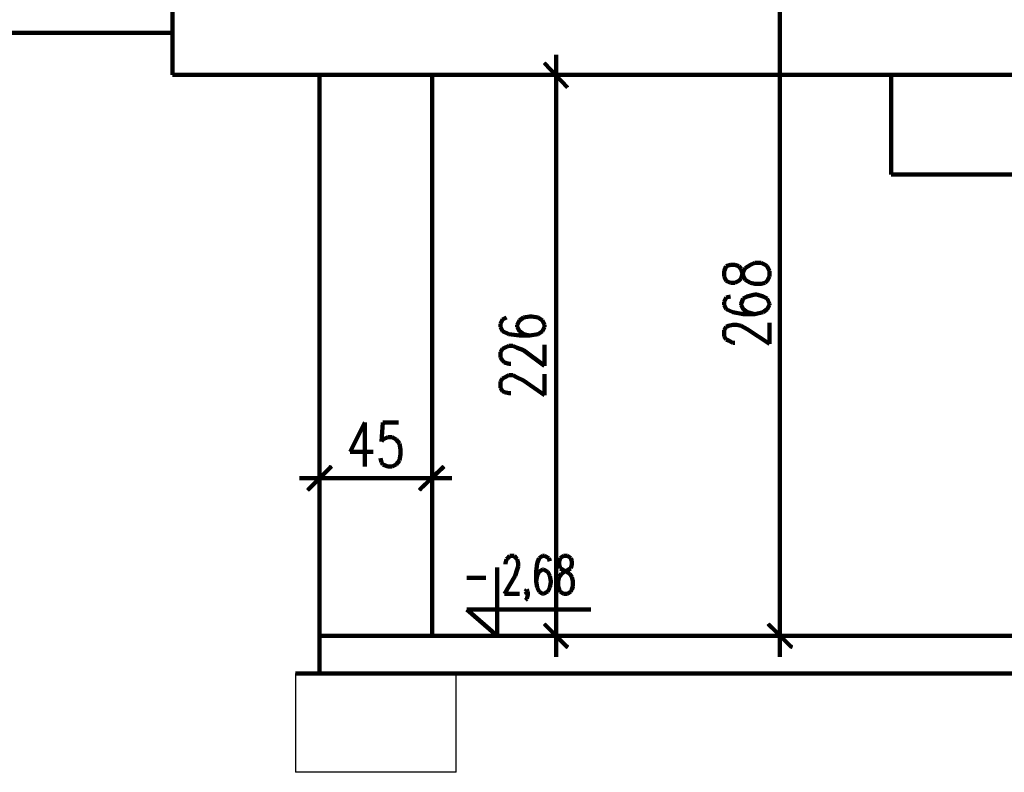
# Model space of a CAD drawing. Header units: inches. Extents: x -1901 to 7725, y 4299 to 7113.
# Tile 11 of 180: x -1216 to -821, y 5079 to 5381. Entities that reach past the tile are written whole.
import ezdxf

# ---------------------------------------------------------------- set-up
doc = ezdxf.new("R2010")
doc.units = ezdxf.units.IN
doc.header["$MEASUREMENT"] = 0
for name, color, linetype in [('at_Entity', 7, 'Continuous'), ('at_Rect', 7, 'Continuous'), ('at_Solid', 7, 'Continuous')]:
    doc.layers.add(name, color=color, linetype=linetype)

msp = doc.modelspace()

# ---------------------------------------------------------------- hatches: boundary and pattern name
at = {"layer": 'at_Solid'}
for points in [[(-1005.1, 5364.2), (-1005.97, 5363.36), (-995.85, 5354.49)], [(-1005.97, 5363.36), (-995.85, 5354.49), (-996.67, 5354.07)], [(-1101.02, 5192.71), (-1100.15, 5191.87), (-1091.72, 5202)], [(-1100.15, 5191.87), (-1091.72, 5202), (-1090.86, 5201.16)], [(-1046.52, 5202), (-1055.4, 5191.87), (-1056.23, 5192.71)], [(-1045.65, 5201.16), (-1046.52, 5202), (-1055.4, 5191.87)], [(-995.85, 5129.35), (-1005.97, 5137.8), (-1005.1, 5138.64)], [(-996.67, 5128.5), (-995.85, 5129.35), (-1005.97, 5137.8)], [(-905.86, 5129.35), (-916.02, 5137.8), (-915.15, 5138.64)], [(-906.27, 5128.5), (-905.86, 5129.35), (-916.02, 5137.8)]]:
    msp.add_hatch(color=7, dxfattribs=at).paths.add_polyline_path(points)

# ---------------------------------------------------------------- linework, layer by layer
at = {"layer": 'at_Entity', "color": 7, "lineweight": 211}
for p, q in [((-1155.06, 5400.95), (-1155.06, 5359.13)), ((-910.92, 5139.06), (-910.92, 5395.46)), ((-1493.02, 5376.03), (-1155.06, 5376.03)), ((-1000.91, 5350.69), (-1000.91, 5367.16)), ((-996.26, 5354.07), (-1005.56, 5363.78)), ((-1155.06, 5359.13), (1688.95, 5359.13)), ((-1095.96, 5359.13), (-1095.96, 5118.37)), ((-1050.76, 5359.13), (-1050.76, 5133.57)), ((-1008.52, 5359.13), (-993.3, 5359.13)), ((-866.17, 5359.13), (-866.17, 5319.01)), ((-1000.91, 5353.22), (-1000.91, 5139.06)), ((-817.6, 5319.01), (-866.17, 5319.01)), ((-922.76, 5282.68), (-921.08, 5283.53)), ((-921.08, 5283.53), (-918.53, 5283.53)), ((-918.53, 5283.53), (-916.84, 5282.68)), ((-932.47, 5282.26), (-933.33, 5280.15)), ((-933.33, 5280.15), (-933.33, 5278.04)), ((-930.78, 5282.68), (-932.47, 5282.26)), ((-929.1, 5282.68), (-930.78, 5282.68)), ((-927.41, 5282.26), (-929.1, 5282.68)), ((-926.55, 5280.99), (-927.41, 5282.26)), ((-925.72, 5278.46), (-926.55, 5280.99)), ((-926.55, 5277.19), (-925.72, 5279.73)), ((-925.72, 5279.73), (-924.86, 5281.41)), ((-924.86, 5281.41), (-922.76, 5282.68)), ((-916.84, 5282.68), (-916.02, 5282.26)), ((-916.02, 5282.26), (-915.15, 5280.15)), ((-915.15, 5280.15), (-915.15, 5278.04)), ((-933.33, 5278.04), (-932.47, 5276.34)), ((-932.47, 5276.34), (-930.78, 5275.5)), ((-930.78, 5275.5), (-929.1, 5275.5)), ((-929.1, 5275.5), (-927.41, 5276.34)), ((-927.41, 5276.34), (-926.55, 5277.19)), ((-924.86, 5276.76), (-925.72, 5278.46)), ((-922.76, 5275.5), (-924.86, 5276.76)), ((-921.08, 5275.08), (-922.76, 5275.5)), ((-916.84, 5275.5), (-918.53, 5275.08)), ((-916.02, 5276.34), (-916.84, 5275.5)), ((-915.15, 5278.04), (-916.02, 5276.34)), ((-918.53, 5275.08), (-921.08, 5275.08)), ((-932.47, 5269.59), (-933.33, 5267.9)), ((-933.33, 5267.9), (-933.33, 5266.63)), ((-930.78, 5270.01), (-932.47, 5269.59)), ((-925.72, 5269.16), (-926.55, 5267.05)), ((-924.04, 5270.01), (-925.72, 5269.16)), ((-921.08, 5270.85), (-924.04, 5270.01)), ((-920.21, 5270.85), (-921.08, 5270.85)), ((-917.71, 5270.01), (-920.21, 5270.85)), ((-916.02, 5269.16), (-917.71, 5270.01)), ((-915.15, 5267.05), (-916.02, 5269.16)), ((-933.33, 5266.63), (-932.47, 5264.94)), ((-932.47, 5264.94), (-929.92, 5263.67)), ((-929.92, 5263.67), (-925.72, 5262.83)), ((-926.55, 5267.05), (-926.55, 5266.63)), ((-926.55, 5266.63), (-925.72, 5264.94)), ((-925.72, 5264.94), (-924.04, 5263.67)), ((-924.04, 5263.67), (-921.08, 5262.83)), ((-921.08, 5262.83), (-917.71, 5263.67)), ((-917.71, 5263.67), (-916.02, 5264.94)), ((-916.02, 5264.94), (-915.15, 5266.63)), ((-915.15, 5266.63), (-915.15, 5267.05)), ((-1022.46, 5260.72), (-1023.28, 5259.03)), ((-1020.78, 5261.56), (-1022.46, 5260.72)), ((-1015.67, 5260.29), (-1016.54, 5258.61)), ((-1013.99, 5261.56), (-1015.67, 5260.29)), ((-1011.48, 5261.98), (-1013.99, 5261.56)), ((-1010.61, 5261.98), (-1011.48, 5261.98)), ((-1008.06, 5261.56), (-1010.61, 5261.98)), ((-1006.38, 5260.29), (-1008.06, 5261.56)), ((-1005.56, 5258.61), (-1006.38, 5260.29)), ((-925.72, 5262.83), (-921.08, 5262.83)), ((-1023.28, 5259.03), (-1023.28, 5257.76)), ((-1023.28, 5257.76), (-1022.46, 5256.07)), ((-1022.46, 5256.07), (-1019.91, 5254.8)), ((-1016.54, 5258.61), (-1016.54, 5257.76)), ((-1016.54, 5257.76), (-1015.67, 5256.07)), ((-1015.67, 5256.07), (-1013.99, 5254.8)), ((-1008.06, 5254.8), (-1006.38, 5256.07)), ((-1006.38, 5256.07), (-1005.56, 5257.76)), ((-1005.56, 5257.76), (-1005.56, 5258.61)), ((-933.33, 5256.49), (-932.47, 5257.76)), ((-933.33, 5253.96), (-933.33, 5256.49)), ((-932.47, 5257.76), (-931.6, 5258.18)), ((-931.6, 5258.18), (-929.92, 5258.61)), ((-929.92, 5258.61), (-928.23, 5258.61)), ((-928.23, 5258.61), (-926.55, 5258.18)), ((-926.55, 5258.18), (-924.04, 5256.91)), ((-924.04, 5256.91), (-915.15, 5251)), ((-915.15, 5251), (-915.15, 5259.45)), ((-1019.91, 5254.8), (-1015.67, 5254.38)), ((-1015.67, 5254.38), (-1011.48, 5254.38)), ((-1013.99, 5254.8), (-1011.48, 5254.38)), ((-1011.48, 5254.38), (-1008.06, 5254.8)), ((-932.47, 5252.69), (-933.33, 5253.96)), ((-931.6, 5252.27), (-932.47, 5252.69)), ((-929.92, 5251.42), (-931.6, 5252.27)), ((-1023.28, 5247.62), (-1022.46, 5248.89)), ((-1022.46, 5248.89), (-1021.6, 5249.31)), ((-1021.6, 5249.31), (-1019.91, 5250.15)), ((-1019.91, 5250.15), (-1018.22, 5250.15)), ((-1018.22, 5250.15), (-1016.54, 5249.31)), ((-1016.54, 5249.31), (-1013.99, 5248.47)), ((-1013.99, 5248.47), (-1005.56, 5242.13)), ((-1005.56, 5242.13), (-1005.56, 5250.58)), ((-929.1, 5251.42), (-929.92, 5251.42)), ((-1023.28, 5245.51), (-1023.28, 5247.62)), ((-1022.46, 5244.24), (-1023.28, 5245.51)), ((-1021.6, 5243.4), (-1022.46, 5244.24)), ((-1019.91, 5242.97), (-1021.6, 5243.4)), ((-1019.04, 5242.97), (-1019.91, 5242.97)), ((-1023.28, 5235.8), (-1022.46, 5237.06)), ((-1022.46, 5237.06), (-1021.6, 5237.48)), ((-1021.6, 5237.48), (-1019.91, 5238.33)), ((-1019.91, 5238.33), (-1018.22, 5238.33)), ((-1018.22, 5238.33), (-1016.54, 5237.48)), ((-1016.54, 5237.48), (-1013.99, 5236.22)), ((-1013.99, 5236.22), (-1005.56, 5230.31)), ((-1005.56, 5230.31), (-1005.56, 5238.75)), ((-1023.28, 5233.26), (-1023.28, 5235.8)), ((-1022.46, 5231.99), (-1023.28, 5233.26)), ((-1021.6, 5231.57), (-1022.46, 5231.99)), ((-1019.91, 5231.15), (-1021.6, 5231.57)), ((-1019.04, 5231.15), (-1019.91, 5231.15)), ((-1077.78, 5219.32), (-1083.7, 5207.5)), ((-1077.78, 5219.32), (-1077.78, 5201.58)), ((-1070.58, 5219.32), (-1071.03, 5211.72)), ((-1064.24, 5219.32), (-1070.58, 5219.32)), ((-1071.03, 5211.72), (-1070.58, 5212.56)), ((-1070.58, 5212.56), (-1068.48, 5213.4)), ((-1068.48, 5213.4), (-1066.8, 5213.4)), ((-1066.8, 5213.4), (-1065.11, 5212.56)), ((-1065.11, 5212.56), (-1063.83, 5210.87)), ((-1063.83, 5210.87), (-1063.42, 5208.34)), ((-1063.42, 5208.34), (-1063.42, 5206.65)), ((-1095.96, 5189.75), (-1095.96, 5204.54)), ((-1083.7, 5207.5), (-1074.41, 5207.5)), ((-1071.03, 5203.27), (-1071.44, 5204.96)), ((-1063.42, 5206.65), (-1063.83, 5204.11)), ((-1050.76, 5204.54), (-1050.76, 5189.75)), ((-1091.31, 5201.58), (-1100.61, 5192.29)), ((-1070.58, 5202.42), (-1071.03, 5203.27)), ((-1068.48, 5201.58), (-1070.58, 5202.42)), ((-1066.8, 5201.58), (-1068.48, 5201.58)), ((-1065.11, 5202.42), (-1066.8, 5201.58)), ((-1063.83, 5204.11), (-1065.11, 5202.42)), ((-1055.82, 5192.29), (-1046.11, 5201.58)), ((-1087.48, 5196.93), (-1103.98, 5196.93)), ((-1056.64, 5196.93), (-1090.44, 5196.93)), ((-1059.19, 5196.93), (-1042.74, 5196.93)), ((-1020.78, 5164.41), (-1020.32, 5164.83)), ((-1020.32, 5164.83), (-1019.5, 5165.67)), ((-1019.5, 5165.67), (-1017.81, 5165.67)), ((-1017.81, 5165.67), (-1016.95, 5164.83)), ((-1016.95, 5164.83), (-1016.54, 5164.41)), ((-1007.65, 5164.83), (-1008.52, 5162.72)), ((-1006.38, 5165.67), (-1007.65, 5164.83)), ((-1005.56, 5165.67), (-1006.38, 5165.67)), ((-1003.87, 5164.83), (-1005.56, 5165.67)), ((-1003.41, 5163.57), (-1003.87, 5164.83)), ((-999.22, 5164.83), (-999.63, 5163.57)), ((-997.95, 5165.67), (-999.22, 5164.83)), ((-996.26, 5165.67), (-997.95, 5165.67)), ((-994.98, 5164.83), (-996.26, 5165.67)), ((-994.57, 5163.57), (-994.98, 5164.83)), ((-1024.56, 5133.57), (-1024.56, 5161.03)), ((-1021.19, 5162.72), (-1020.78, 5164.41)), ((-1021.19, 5162.3), (-1021.19, 5162.72)), ((-1016.54, 5164.41), (-1016.13, 5162.72)), ((-1016.13, 5161.45), (-1016.54, 5160.18)), ((-1016.13, 5162.72), (-1016.13, 5161.45)), ((-1008.52, 5162.72), (-1008.93, 5159.34)), ((-999.63, 5163.57), (-999.63, 5162.3)), ((-999.63, 5162.3), (-999.22, 5160.61)), ((-994.98, 5160.61), (-994.57, 5162.3)), ((-994.57, 5162.3), (-994.57, 5163.57)), ((-1036.81, 5156.81), (-1029.2, 5156.81)), ((-1017.36, 5157.65), (-1021.6, 5150.47)), ((-1016.54, 5160.18), (-1017.36, 5157.65)), ((-1008.93, 5159.34), (-1008.93, 5155.54)), ((-1008.52, 5157.65), (-1008.93, 5155.54)), ((-1007.65, 5159.34), (-1008.52, 5157.65)), ((-1006.38, 5160.18), (-1007.65, 5159.34)), ((-1005.97, 5160.18), (-1006.38, 5160.18)), ((-1004.28, 5159.34), (-1005.97, 5160.18)), ((-1003.41, 5157.65), (-1004.28, 5159.34)), ((-1003, 5155.54), (-1003.41, 5157.65)), ((-1000.04, 5155.54), (-999.63, 5157.23)), ((-999.63, 5157.23), (-998.77, 5158.49)), ((-999.22, 5160.61), (-998.36, 5160.18)), ((-998.77, 5158.49), (-997.54, 5159.34)), ((-998.36, 5160.18), (-996.67, 5159.34)), ((-997.54, 5159.34), (-995.85, 5160.18)), ((-996.67, 5159.34), (-995.39, 5158.49)), ((-995.85, 5160.18), (-994.98, 5160.61)), ((-995.39, 5158.49), (-994.57, 5157.23)), ((-994.57, 5157.23), (-994.12, 5155.54)), ((-1008.93, 5155.54), (-1008.52, 5153)), ((-1008.52, 5153), (-1007.65, 5151.31)), ((-1004.28, 5151.31), (-1003.41, 5153)), ((-1003.41, 5153), (-1003, 5155.11)), ((-1003, 5155.11), (-1003, 5155.54)), ((-1000.04, 5153.43), (-1000.04, 5155.54)), ((-999.63, 5152.16), (-1000.04, 5153.43)), ((-994.12, 5153.43), (-994.57, 5152.16)), ((-994.12, 5155.54), (-994.12, 5153.43)), ((-1021.6, 5150.47), (-1015.67, 5150.47)), ((-1013.17, 5151.31), (-1012.71, 5152.16)), ((-1012.71, 5150.47), (-1013.17, 5151.31)), ((-1012.71, 5152.16), (-1012.3, 5151.31)), ((-1012.3, 5151.31), (-1012.71, 5150.47)), ((-1012.3, 5150.05), (-1012.71, 5148.36)), ((-1012.3, 5151.31), (-1012.3, 5150.05)), ((-1007.65, 5151.31), (-1006.38, 5150.47)), ((-1006.38, 5150.47), (-1005.97, 5150.47)), ((-1005.97, 5150.47), (-1004.28, 5151.31)), ((-999.22, 5151.31), (-999.63, 5152.16)), ((-997.95, 5150.47), (-999.22, 5151.31)), ((-996.26, 5150.47), (-997.95, 5150.47)), ((-994.98, 5151.31), (-996.26, 5150.47)), ((-994.57, 5152.16), (-994.98, 5151.31)), ((-1012.71, 5148.36), (-1013.17, 5147.94)), ((-986.97, 5144.13), (-1036.81, 5144.13)), ((-1036.81, 5144.13), (-1024.56, 5133.57)), ((-1000.91, 5141.6), (-1000.91, 5125.13)), ((-910.92, 5141.6), (-910.92, 5125.13)), ((-1005.56, 5138.22), (-996.26, 5128.93)), ((-915.56, 5138.22), (-906.27, 5128.93)), ((-1095.96, 5133.57), (1748.93, 5133.57)), ((-993.3, 5133.57), (-1008.52, 5133.57)), ((-903.31, 5133.57), (-918.12, 5133.57)), ((-1105.66, 5118.37), (73.69, 5118.37))]:
    msp.add_line(p, q, dxfattribs=at)
at = {"layer": 'at_Entity', "color": 7}
for p, q in [((-1005.1, 5364.2), (-1005.97, 5363.36)), ((-1005.97, 5363.36), (-995.85, 5354.49)), ((-1005.97, 5363.36), (-995.85, 5354.49)), ((-996.67, 5354.07), (-1005.97, 5363.36)), ((-995.85, 5354.49), (-1005.1, 5364.2)), ((-995.85, 5354.49), (-996.67, 5354.07)), ((-1091.72, 5202), (-1101.02, 5192.71)), ((-1100.15, 5191.87), (-1091.72, 5202)), ((-1100.15, 5191.87), (-1091.72, 5202)), ((-1090.86, 5201.16), (-1100.15, 5191.87)), ((-1091.72, 5202), (-1090.86, 5201.16)), ((-1056.23, 5192.71), (-1046.52, 5202)), ((-1046.52, 5202), (-1055.4, 5191.87)), ((-1046.52, 5202), (-1055.4, 5191.87)), ((-1055.4, 5191.87), (-1045.65, 5201.16)), ((-1045.65, 5201.16), (-1046.52, 5202)), ((-1101.02, 5192.71), (-1100.15, 5191.87)), ((-1055.4, 5191.87), (-1056.23, 5192.71)), ((-1005.97, 5137.8), (-1005.1, 5138.64)), ((-995.85, 5129.35), (-1005.97, 5137.8)), ((-1005.97, 5137.8), (-996.67, 5128.5)), ((-995.85, 5129.35), (-1005.97, 5137.8)), ((-1005.1, 5138.64), (-995.85, 5129.35)), ((-916.02, 5137.8), (-915.15, 5138.64)), ((-905.86, 5129.35), (-916.02, 5137.8)), ((-916.02, 5137.8), (-906.27, 5128.5)), ((-905.86, 5129.35), (-916.02, 5137.8)), ((-915.15, 5138.64), (-905.86, 5129.35)), ((-996.67, 5128.5), (-995.85, 5129.35)), ((-906.27, 5128.5), (-905.86, 5129.35))]:
    msp.add_line(p, q, dxfattribs=at)
at = {"layer": 'at_Rect', "color": 7}
for p, q in [((-1105.63, 5118.37), (-1041.01, 5118.37)), ((-1105.63, 5118.37), (-1105.63, 5078.66)), ((-1041.01, 5078.66), (-1041.01, 5118.37)), ((-1041.01, 5078.66), (-1105.63, 5078.66))]:
    msp.add_line(p, q, dxfattribs=at)

doc.saveas('drawing.dxf')
